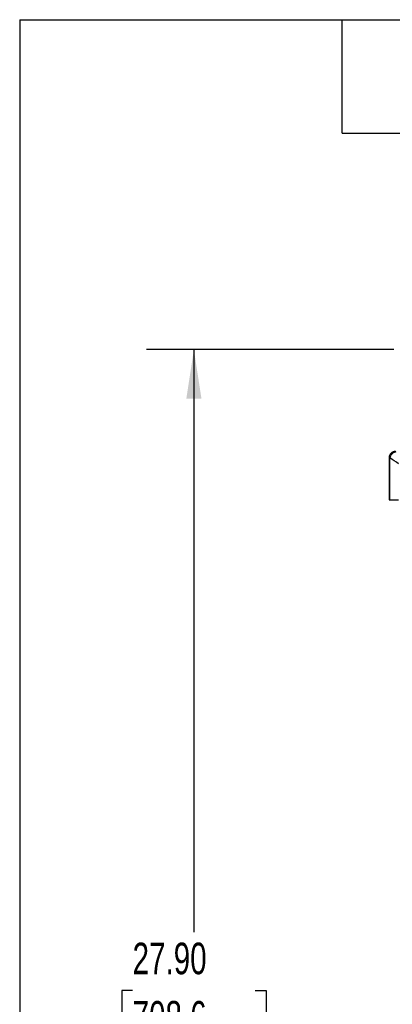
# Model space of a CAD drawing. Header units: inches. Extents: x 2 to 108, y 2 to 83.
# Tile 3 of 27: x 2.5 to 12.32, y 56.5 to 82.5. Entities that reach past the tile are written whole.
import ezdxf

# ---------------------------------------------------------------- set-up
doc = ezdxf.new("R2010")
doc.units = ezdxf.units.IN
doc.header["$LTSCALE"] = 10
doc.header["$MEASUREMENT"] = 0
doc.layers.add('DIMENSIONS', color=140, linetype='Continuous', lineweight=25)
doc.layers.add('TEXT', color=140, linetype='Continuous', lineweight=25)
doc.styles.add('SLDTEXTSTYLE0', font='TXT', dxfattribs={"width": 0.7})
doc.dimstyles.new('SLDDIMSTYLE0', dxfattribs={"dimtxt": 0.849609, "dimasz": 1.3, "dimexe": 0, "dimexo": 0.0625, "dimgap": 0.212402, "dimtad": 0, "dimtih": 1, "dimtoh": 1, "dimrnd": 1e-09, "dimzin": 4, "dimdsep": 46, "dimtxsty": 'SLDTEXTSTYLE0', "dimsah": 1, "dimcen": 0.09, "dimadec": 0, "dimazin": 1, "dimtfac": 1, "dimtofl": 0, "dimtmove": 0, "dimatfit": 3, "dimfxl": 0, "dimfrac": 2, "dimtolj": 1, "dimtzin": 12, "dimarcsym": 0})

# ---------------------------------------------------------------- blocks, each defined once
blk = doc.blocks.new('_D')
at = {"layer": 'DIMENSIONS'}
for p, q in [((12.361, 73.791), (5.841, 73.791)), ((7.091, 73.791), (7.091, 58.408)), ((5.475, 56.868), (5.19, 56.868)), ((5.19, 56.868), (5.19, 55.518)), ((8.707, 56.868), (8.992, 56.868)), ((8.992, 56.868), (8.992, 55.518)), ((5.19, 55.518), (5.475, 55.518)), ((8.992, 55.518), (8.707, 55.518)), ((7.091, 45.892), (7.091, 55.327)), ((11.936, 45.892), (5.841, 45.892))]:
    blk.add_line(p, q, dxfattribs=at)
for points in [[(7.091, 73.791), (6.891, 72.491), (7.291, 72.491)], [(7.091, 45.892), (7.291, 47.192), (6.891, 47.192)]]:
    blk.add_solid(points, dxfattribs=at)
at = {"layer": 'DIMENSIONS', "char_height": 0.8333, "attachment_point": 1, "style": 'SLDTEXTSTYLE0'}
for s, insert in [('27.90', (5.475, 58.132)), ('708.6', (5.475, 56.592))]:
    blk.add_mtext(s, dxfattribs=dict(at, insert=insert))

msp = doc.modelspace()

# ---------------------------------------------------------------- linework, layer by layer
for p, q in [((12.236, 70.944), (12.235, 70.924)), ((12.235, 70.924), (12.235, 69.828)), ((12.256, 70.924), (12.235, 70.924)), ((12.256, 69.828), (12.256, 70.924)), ((12.235, 69.828), (12.256, 69.828)), ((12.256, 69.828), (12.484, 69.828))]:
    msp.add_line(p, q)
at = {"flags": 128}
msp.add_lwpolyline([(12.257, 70.929), (12.247, 70.933), (12.24, 70.937), (12.237, 70.941), (12.236, 70.944)], dxfattribs=at)
for points, knots in [([(12.401, 71.109), (12.38, 71.105), (12.339, 71.097), (12.286, 71.058), (12.248, 71.006), (12.24, 70.965), (12.236, 70.944)], [0, 0, 0, 0, 0.249758, 0.500036, 0.750171, 1, 1, 1, 1]), ([(12.416, 71.088), (12.413, 71.088), (12.408, 71.087), (12.4, 71.085), (12.393, 71.083), (12.386, 71.081), (12.379, 71.078), (12.372, 71.075), (12.366, 71.072), (12.353, 71.066), (12.334, 71.054), (12.311, 71.034), (12.291, 71.011), (12.278, 70.99), (12.269, 70.972), (12.264, 70.959), (12.259, 70.944), (12.258, 70.934), (12.257, 70.929)], [0, 0, 0, 0, 0.033125, 0.065836, 0.098066, 0.129751, 0.160832, 0.191251, 0.220955, 0.249894, 0.376102, 0.499972, 0.623761, 0.749896, 0.808584, 0.870135, 0.934106, 1, 1, 1, 1])]:
    msp.add_open_spline(points, degree=3, knots=knots)
for points in [[(12.257, 70.929), (12.256, 70.927), (12.256, 70.926), (12.256, 70.924)], [(12.484, 70.773), (12.412, 70.841), (12.332, 70.877), (12.257, 70.929)]]:
    msp.add_open_spline(points, degree=3)
at = {"layer": 'TEXT'}
for p, q in [((2.5, 82.5), (107.5, 82.5)), ((2.5, 82.5), (2.5, 2.5)), ((11, 79.5), (11, 82.5)), ((11, 79.5), (14, 79.5))]:
    msp.add_line(p, q, dxfattribs=at)

# ---------------------------------------------------------------- dimensions: what is measured, and where the dimension line sits
at = {"layer": 'DIMENSIONS'}
dim = msp.add_linear_dim(base=(7.091, 45.892), p1=(12.861, 73.791), p2=(12.436, 45.892), angle=90, dimstyle='SLDDIMSTYLE0', dxfattribs=at)
dim.commit()
dim.dimension.update_dxf_attribs({"geometry": '_D', "text_midpoint": (7.091, 56.868), "dimtype": 160})

doc.saveas('drawing.dxf')
